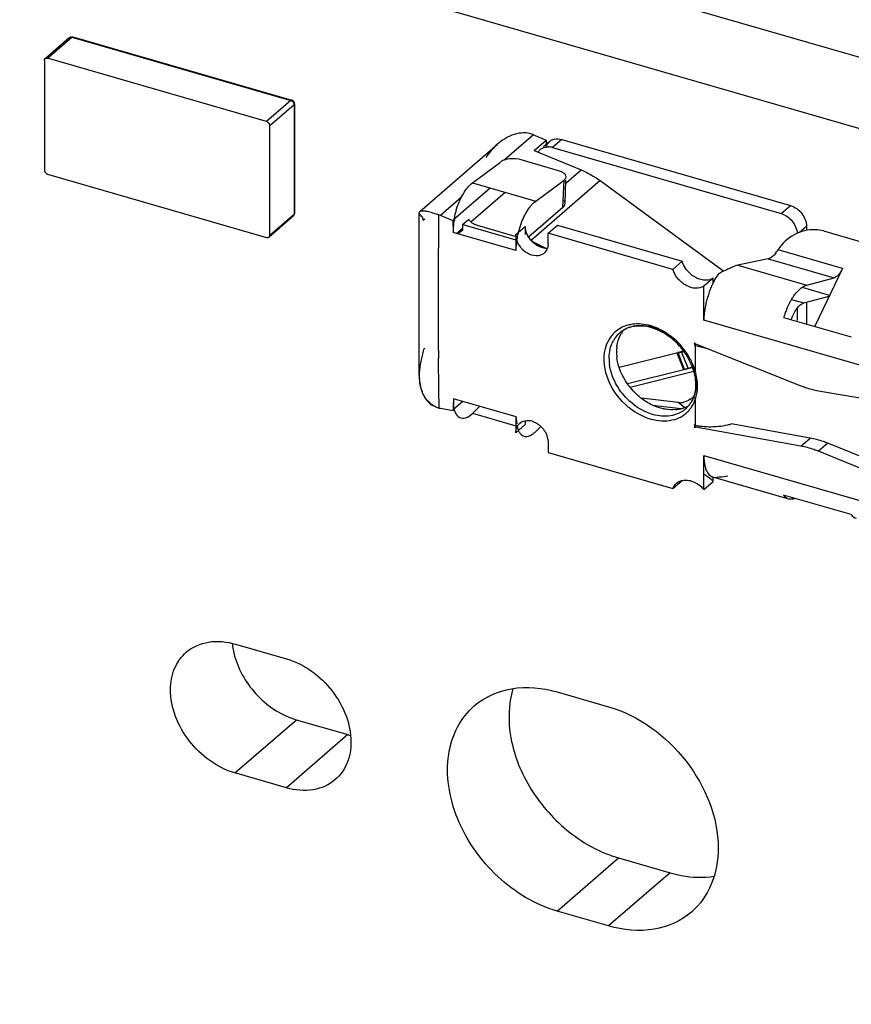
# Model space of a CAD drawing. Header units: millimetres. Extents: x 0 to 210, y 0 to 297.
# Tile 22 of 34: x 65.94 to 69.66, y 241.15 to 245.56. Entities that reach past the tile are written whole.
import ezdxf

# ---------------------------------------------------------------- set-up
doc = ezdxf.new("R2010")
doc.units = ezdxf.units.MM
doc.header["$LTSCALE"] = 19.36
doc.layers.get('0').update_dxf_attribs({"linetype": 'CONTINUOUS'})

msp = doc.modelspace()

# ---------------------------------------------------------------- linework, layer by layer
at = {"color": 7, "linetype": 'Continuous'}
for p, q in [((137.00057, 225.96424), (58.20014, 248.71197)), ((57.92516, 248.47383), (136.7256, 225.72611)), ((66.05177, 245.38685), (66.16009, 245.48066)), ((66.17562, 245.48408), (67.15702, 245.20077)), ((66.04824, 245.37842), (66.04824, 244.88772)), ((67.04407, 245.10538), (66.06268, 245.38869)), ((67.16906, 245.18476), (67.16906, 244.69406)), ((67.05851, 244.59609), (67.05851, 245.08679)), ((66.06268, 244.86913), (67.04407, 244.58582)), ((67.96618, 244.8303), (68.24942, 244.74854)), ((67.16331, 244.68147), (67.05498, 244.58766)), ((67.88573, 244.66618), (67.88286, 244.66736)), ((68.16028, 244.52737), (67.8802, 244.60822)), ((68.16028, 244.59915), (68.20194, 244.63523)), ((68.16028, 244.52737), (68.169, 244.59919)), ((68.16028, 244.59915), (68.16028, 244.52737)), ((68.20194, 244.63523), (68.20194, 244.59919)), ((69.04442, 244.40326), (69.00276, 244.36717)), ((69.04442, 244.38346), (69.04442, 244.40326)), ((69.4636, 244.3727), (69.58658, 244.40535)), ((69.00276, 244.21523), (69.00276, 244.36717)), ((69.44996, 244.2927), (69.56457, 244.32313)), ((68.95946, 244.11227), (68.96162, 244.11414)), ((68.88533, 244.06928), (68.62347, 244.00293)), ((68.88368, 244.06745), (68.91351, 244.07494)), ((68.96121, 244.10584), (68.95882, 244.10374)), ((68.95882, 244.10374), (68.9652, 244.10128)), ((68.96523, 244.10998), (68.95946, 244.11227)), ((68.96523, 243.98258), (68.96523, 244.10998)), ((67.72784, 243.97845), (67.72765, 243.9684)), ((67.8802, 243.8642), (68.16028, 243.78335)), ((68.88769, 243.84626), (68.72114, 243.86658)), ((68.96525, 243.736), (68.96525, 243.86342)), ((67.8829, 243.81701), (67.88569, 243.81646)), ((67.96609, 243.79825), (68.16028, 243.74219)), ((68.16028, 243.78335), (68.16028, 243.71156)), ((68.16028, 243.78335), (68.16513, 243.75176)), ((68.20194, 243.7645), (68.20194, 243.74765)), ((68.20194, 243.74765), (68.16028, 243.71156)), ((68.1666, 243.74221), (68.169, 243.72663)), ((68.96226, 243.73945), (68.95946, 243.73703)), ((68.95946, 243.73703), (68.96525, 243.736)), ((69.47925, 243.68745), (69.12513, 243.7509)), ((69.84914, 243.54582), (69.55769, 243.66447)), ((69.00276, 243.45713), (69.00276, 243.60908)), ((69.04442, 243.49322), (69.04442, 243.51233)), ((69.00276, 243.45713), (69.04442, 243.49322)), ((66.90513, 242.76414), (67.13328, 242.69828)), ((68.34529, 242.55047), (68.57621, 242.48381)), ((67.17692, 242.42593), (67.40785, 242.35927)), ((67.13288, 242.12113), (66.90195, 242.1878)), ((68.62027, 241.80721), (68.85118, 241.74055)), ((68.57621, 241.50242), (68.34529, 241.56908))]:
    msp.add_line(p, q, dxfattribs=at)
at = {"color": 9, "linetype": 'Continuous'}
for p, q in [((66.06268, 245.38869), (66.171, 245.4825)), ((66.171, 245.4825), (67.1524, 245.19919)), ((66.17414, 245.48415), (66.17562, 245.48408)), ((67.1524, 245.19919), (67.04407, 245.10538)), ((67.05851, 245.08679), (67.16683, 245.1806)), ((67.16683, 245.1806), (67.16683, 244.6899)), ((68.23909, 245.04558), (68.10841, 244.9324)), ((68.36583, 245.0245), (68.32416, 244.98842)), ((68.38417, 244.82885), (68.45293, 244.8884)), ((68.5383, 244.84024), (68.23, 244.57324)), ((68.3716, 244.72019), (68.37639, 244.84313)), ((67.91679, 244.76645), (67.82247, 244.68477)), ((67.05851, 244.59609), (67.16683, 244.6899)), ((69.34886, 244.69262), (69.39052, 244.7287)), ((69.46268, 244.6357), (69.4315, 244.6087)), ((68.23853, 244.56702), (68.29487, 244.53836)), ((69.62412, 244.44693), (69.33495, 244.53041)), ((69.29108, 244.49065), (69.58658, 244.40535)), ((69.15413, 244.46204), (69.4636, 244.3727)), ((69.44316, 244.36286), (69.56422, 244.32791)), ((69.39578, 244.30834), (69.44996, 244.2927)), ((69.98416, 243.93193), (69.00276, 244.21523)), ((68.62568, 244.15818), (68.62538, 244.15792)), ((68.90964, 244.08038), (68.90148, 244.07332)), ((68.91225, 243.99288), (68.66068, 243.92967)), ((68.9156, 243.82424), (68.88769, 243.84626)), ((68.92068, 243.81843), (68.92024, 243.81805)), ((69.43759, 243.65137), (69.47925, 243.68745)), ((69.55769, 243.66447), (69.51603, 243.62838)), ((69.00276, 243.60908), (69.98416, 243.32577)), ((66.90206, 242.18775), (67.17704, 242.42589)), ((67.40795, 242.35925), (67.13298, 242.12112)), ((68.34529, 241.56908), (68.62027, 241.80721)), ((68.85118, 241.74055), (68.57621, 241.50242))]:
    msp.add_line(p, q, dxfattribs=at)
at = {"color": 6, "linetype": 'Continuous'}
for p, q in [((68.23594, 245.04688), (68.29669, 245.02188)), ((67.7301, 244.70229), (68.07832, 245.00386)), ((68.24237, 244.97504), (68.29653, 245.02194)), ((68.285, 244.99257), (68.31128, 245.01533)), ((68.29653, 245.02194), (68.29674, 245.00274)), ((68.36583, 245.0245), (69.39052, 244.7287)), ((68.24277, 244.97487), (68.45293, 244.8884)), ((68.32416, 244.98842), (69.34886, 244.69262)), ((67.96618, 244.8303), (68.09164, 244.92375)), ((68.35191, 244.88456), (68.18414, 244.93299)), ((68.24942, 244.74854), (68.37639, 244.84313)), ((68.38066, 244.73898), (68.38471, 244.8428)), ((68.5383, 244.84024), (69.09271, 244.43567)), ((67.88286, 244.66736), (68.0448, 244.8076)), ((67.95939, 244.65624), (68.11182, 244.78826)), ((67.72765, 243.9684), (67.72765, 244.69786)), ((67.81498, 244.6218), (67.81521, 244.68759)), ((67.82247, 244.68477), (67.81521, 244.68759)), ((68.3716, 244.72019), (68.21719, 244.58648)), ((67.75221, 244.66764), (67.74568, 244.66199)), ((67.8802, 244.66102), (67.82247, 244.68477)), ((67.87991, 244.66113), (67.88569, 244.66614)), ((67.88049, 244.60814), (67.87991, 244.66113)), ((67.92215, 244.64422), (67.94853, 244.66706)), ((67.92229, 244.6184), (67.92229, 244.64418)), ((67.92229, 244.64418), (68.16028, 244.57548)), ((67.91994, 244.62455), (67.89587, 244.6037)), ((67.92229, 244.6184), (67.90021, 244.60245)), ((68.15782, 244.59062), (67.98874, 244.63943)), ((68.3046, 244.60439), (68.34626, 244.64048)), ((68.3046, 244.55749), (68.3046, 244.60439)), ((68.86339, 244.44309), (68.3046, 244.60439)), ((68.34626, 244.64048), (68.90506, 244.47917)), ((69.46268, 244.6357), (69.46268, 244.61767)), ((69.53888, 244.61485), (70.13326, 244.44326)), ((68.23853, 244.56702), (68.23279, 244.57121)), ((68.23706, 244.56411), (68.23853, 244.56702)), ((69.33183, 244.52568), (69.335, 244.5304)), ((69.3362, 244.5284), (69.33495, 244.53041)), ((68.90505, 244.47917), (68.86339, 244.44309)), ((69.29108, 244.49065), (69.15413, 244.46204)), ((69.11058, 244.44321), (69.10223, 244.43998)), ((69.11819, 244.4465), (69.11058, 244.44321)), ((69.12225, 244.44876), (69.11819, 244.4465)), ((69.15413, 244.46204), (69.15361, 244.45899)), ((69.62412, 244.44693), (69.49952, 244.1879)), ((69.46268, 244.29608), (69.46268, 244.19853)), ((69.42102, 244.26949), (69.42102, 244.21385)), ((69.36015, 244.22813), (69.66323, 244.14064)), ((68.90265, 244.07433), (68.88581, 244.0701)), ((68.88581, 244.0701), (68.91493, 243.99566)), ((68.93177, 243.9999), (68.90265, 244.07433)), ((68.96523, 244.10998), (69.43759, 243.92189)), ((69.02517, 244.08585), (68.96524, 244.10126)), ((68.9129, 243.99304), (68.88368, 244.06745)), ((68.67212, 243.91489), (68.95721, 243.98652)), ((68.95304, 244.00313), (68.9129, 243.99304)), ((68.91445, 243.99502), (68.91348, 243.99372)), ((68.91493, 243.99566), (68.93177, 243.9999)), ((68.96357, 243.9566), (68.96568, 243.93143)), ((68.96452, 243.90711), (68.96014, 243.884)), ((68.96568, 243.93143), (68.96452, 243.90711)), ((69.51603, 243.89959), (69.95529, 243.8248)), ((67.88049, 243.86412), (67.87991, 243.81145)), ((67.9231, 243.85181), (67.8829, 243.81701)), ((68.96014, 243.884), (68.95773, 243.87581)), ((67.81672, 243.82205), (67.82246, 243.82104)), ((67.82247, 243.82098), (67.8802, 243.81141)), ((67.87991, 243.81145), (67.88569, 243.81646)), ((67.966, 243.79816), (67.99835, 243.83009)), ((68.77243, 243.83524), (68.90078, 243.81958)), ((68.92241, 243.81992), (68.92024, 243.81805)), ((68.18249, 243.7577), (68.17789, 243.75372)), ((68.24942, 243.71657), (68.2709, 243.73778)), ((69.43759, 243.65137), (68.96525, 243.736)), ((68.3046, 243.6699), (68.3046, 243.623)), ((69.95529, 243.44956), (69.51603, 243.62838)), ((68.3046, 243.623), (68.86339, 243.46169)), ((68.86339, 243.46169), (68.90505, 243.49777)), ((69.38274, 243.41442), (69.04358, 243.51233)), ((69.66323, 243.34445), (69.36015, 243.43194))]:
    msp.add_line(p, q, dxfattribs=at)
msp.add_lwpolyline([(68.95749, 243.98538), (68.95833, 243.98224), (68.96357, 243.9566)], dxfattribs=at)
at = {"color": 7, "linetype": 'Continuous'}
for centre, radius, start, end in [((67.15239, 245.18478), 0.01665, 63.37948, 73.85151), ((68.27418, 244.59148), 0.39857, 165.96799, 169.01984), ((68.26212, 244.59459), 0.38611, 162.87225, 165.98277), ((68.24558, 244.60129), 0.36569, 169.78527, 170.72095), ((68.54677, 244.51132), 0.38784, 158.3039, 161.21664), ((68.52374, 244.51705), 0.36413, 165.39185, 166.96309), ((68.53893, 244.51311), 0.37983, 164.00509, 165.39443), ((68.55271, 244.50913), 0.39417, 161.19409, 164.00114), ((69.75736, 244.10342), 0.41633, 159.65639, 162.57024), ((69.73953, 244.11014), 0.39727, 156.66519, 159.67019), ((67.98187, 243.96822), 0.25422, 179.95976, 183.17918), ((67.89833, 243.95403), 0.16832, 197.59488, 202.14348), ((68.10823, 243.8615), 0.22776, 179.34272, 183.70466), ((68.88563, 243.94249), 0.099, 304.67721, 316.41124), ((67.83929, 243.91326), 0.09396, 246.60193, 256.10175), ((67.99864, 243.85081), 0.12057, 196.28227, 197.471), ((68.89546, 243.91922), 0.07345, 272.39644, 281.11763), ((68.24475, 243.75581), 0.08119, 201.07089, 205.34432), ((68.23566, 243.75151), 0.07112, 205.34956, 209.59451), ((67.78934, 245.10351), 1.7917, 310.74712, 311.01922), ((69.01724, 243.99666), 0.25726, 256.87496, 258.34233), ((67.49673, 242.66593), 0.31929, 253.83706, 256.13763)]:
    msp.add_arc(centre, radius, start, end, dxfattribs=at)
at = {"color": 6, "linetype": 'Continuous'}
for centre, radius, start, end in [((68.34858, 244.97571), 0.05474, 152.35052, 161.43316), ((68.34205, 244.97981), 0.04699, 123.71338, 130.90527), ((68.34276, 244.97866), 0.04834, 114.20574, 123.65846), ((68.30039, 244.94366), 0.04705, 123.66739, 130.85136), ((68.30392, 244.92206), 0.06931, 80.93238, 88.39117), ((68.3027, 244.91431), 0.07715, 73.84722, 80.947), ((67.99213, 244.69243), 0.05024, 227.59756, 232.60324), ((68.30708, 244.64592), 0.10785, 219.65771, 226.08975), ((68.31198, 244.65106), 0.11495, 226.10779, 232.41877), ((69.70872, 246.98739), 2.8319, 238.72454, 239.48259), ((68.26499, 244.60799), 0.10646, 211.12187, 216.7863), ((68.26975, 244.61153), 0.1124, 216.7799, 224.50204), ((69.65287, 246.89291), 2.72215, 239.4854, 239.83908), ((68.25743, 244.55048), 0.04579, 310.06247, 316.44412), ((68.29576, 244.58784), 0.04954, 269.33829, 277.02648), ((69.21709, 244.59872), 0.13602, 322.82784, 327.52242), ((69.17142, 244.39134), 0.07286, 112.52923, 114.38178), ((69.37639, 244.22109), 0.36969, 153.92064, 156.39514), ((69.44486, 244.193), 0.44373, 159.60753, 162.67482), ((69.41547, 244.20407), 0.41232, 156.40196, 159.62504), ((69.4512, 244.19092), 0.45039, 162.66218, 165.69977), ((68.71001, 244.06104), 0.12864, 131.13717, 144.27409), ((68.70433, 244.0674), 0.12011, 120.62159, 131.09096), ((68.74571, 244.08812), 0.1316, 141.16374, 148.07971), ((68.72303, 244.04383), 0.1683, 145.19335, 152.3601), ((68.67546, 243.90587), 0.292, 49.37443, 54.63477), ((68.66904, 243.89844), 0.30182, 43.58395, 49.36901), ((67.81627, 244.01621), 0.09798, 130.82903, 135.74582), ((79.317, 244.11886), 11.50325, 180.198164, 180.369934), ((68.79624, 244.07339), 0.18479, 172.77909, 180.05228), ((68.81686, 244.07347), 0.20541, 180.07031, 186.86967), ((68.66734, 243.89664), 0.30429, 32.74769, 43.60894), ((68.84509, 244.29226), 0.2254, 284.79625, 287.27689), ((68.67777, 243.90341), 0.29186, 27.15246, 32.73586), ((68.69057, 243.91), 0.27746, 21.38507, 27.14914), ((68.86635, 244.27426), 0.28206, 283.41579, 286.69737), ((68.86729, 244.27115), 0.2788, 286.69682, 287.4552), ((68.70948, 243.9173), 0.25719, 15.35087, 21.4075), ((68.83613, 243.91294), 0.12696, 324.29247, 330.46424), ((68.83032, 243.91621), 0.13362, 330.47337, 336.41015), ((68.82454, 243.91878), 0.13995, 336.3918, 339.25969), ((68.82015, 243.92044), 0.14464, 339.25954, 342.04677), ((68.86817, 244.07106), 0.31856, 227.24554, 232.16459), ((68.86166, 243.96797), 0.15372, 275.19308, 283.25427), ((68.86332, 243.96027), 0.14585, 283.31512, 284.93132), ((68.8337, 243.90068), 0.13586, 298.7015, 315.9097), ((68.86491, 243.9546), 0.13996, 284.89821, 291.81102), ((68.86767, 243.9476), 0.13244, 291.82759, 300.4827), ((68.83691, 243.91421), 0.12724, 310.90822, 320.45757), ((68.83279, 243.90157), 0.13713, 315.90386, 317.12407), ((68.83148, 243.90274), 0.13889, 317.14022, 324.40193), ((68.83523, 243.9157), 0.12949, 320.45829, 324.26886), ((68.2126, 243.6935), 0.07217, 73.46189, 82.60951), ((68.20745, 243.71858), 0.04579, 130.06247, 136.44412), ((68.31101, 243.74773), 0.10907, 177.62311, 180.04441), ((69.0227, 244.02443), 0.28556, 258.39558, 262.28273), ((69.03109, 244.11026), 0.37188, 269.09579, 275.6615), ((69.03396, 244.08415), 0.34561, 275.61546, 282.66642), ((69.03854, 244.06251), 0.32349, 282.71518, 285.53534), ((68.9429, 243.40738), 0.13294, 40.21284, 46.33888), ((69.0735, 243.65554), 0.14221, 267.64518, 271.42303), ((68.902, 243.37204), 0.13188, 40.18174, 52.3527)]:
    msp.add_arc(centre, radius, start, end, dxfattribs=at)
at = {"color": 9, "linetype": 'Continuous'}
for centre, radius, start, end in [((68.70848, 244.06262), 0.12645, 122.63425, 130.90769), ((68.70976, 244.06072), 0.12873, 120.85533, 122.6361), ((68.71105, 244.05849), 0.13131, 114.47874, 120.8368), ((68.70016, 244.05695), 0.14205, 140.03787, 144.27233), ((68.69818, 244.0586), 0.13948, 135.64837, 140.03632), ((68.7143, 244.05802), 0.13388, 144.29771, 150.88531), ((68.66341, 243.892), 0.31601, 36.10861, 41.12807), ((68.66847, 243.8958), 0.30968, 34.88454, 36.09281), ((68.66945, 243.89646), 0.3085, 31.02732, 34.88739), ((68.78385, 244.04462), 0.20573, 180.07405, 187.06336), ((68.67565, 243.90012), 0.3013, 25.91291, 31.03877), ((68.68445, 243.90444), 0.2915, 20.71091, 25.90559), ((68.71451, 243.92236), 0.25431, 15.34861, 21.00126), ((68.69641, 243.90889), 0.27874, 15.32737, 20.72411), ((68.7573, 243.93056), 0.21069, 5.54816, 8.17943), ((68.76732, 243.93158), 0.20062, 2.80908, 5.53662), ((68.77272, 243.93184), 0.19521, 0.04403, 2.81026), ((68.79863, 243.92029), 0.17598, 0.10373, 5.67421), ((68.81249, 243.92029), 0.16211, 354.2078, 0.11115), ((68.87052, 244.07244), 0.29768, 222.83876, 228.13576), ((68.81403, 243.91236), 0.15893, 336.38574, 342.08667), ((68.83614, 243.91551), 0.12875, 298.53759, 305.41255), ((68.83742, 243.91363), 0.12648, 305.43156, 310.90822), ((68.83295, 243.91733), 0.13229, 324.27187, 327.34471), ((68.82807, 243.90559), 0.14332, 324.26927, 327.33314), ((68.82424, 243.90789), 0.14779, 327.38424, 336.38666)]:
    msp.add_arc(centre, radius, start, end, dxfattribs=at)
at = {"color": 7, "linetype": 'Continuous'}
for points in [[(66.16009, 245.48066), (66.1641, 245.48413), (66.17053, 245.48555), (66.17562, 245.48408)], [(66.04824, 245.37842), (66.04824, 245.38147), (66.04946, 245.38486), (66.05177, 245.38686)], [(66.05177, 245.38686), (66.05455, 245.38927), (66.05913, 245.38971), (66.06268, 245.38869)], [(67.16906, 245.18476), (67.16906, 245.1906), (67.16507, 245.19705), (67.15985, 245.19967)], [(67.04407, 245.10538), (67.05161, 245.10321), (67.05851, 245.09463), (67.05851, 245.08679)], [(66.04824, 244.88772), (66.04824, 244.87988), (66.05514, 244.8713), (66.06268, 244.86913)], [(67.16331, 244.68147), (67.1668, 244.68449), (67.16906, 244.68945), (67.16906, 244.69406)], [(67.04407, 244.58582), (67.04762, 244.5848), (67.0522, 244.58524), (67.05499, 244.58765)], [(67.05499, 244.58765), (67.05729, 244.58965), (67.05851, 244.59304), (67.05851, 244.59609)], [(69.59292, 244.40798), (69.59092, 244.40687), (69.58879, 244.40594), (69.58658, 244.40535)], [(69.37475, 244.2675), (69.38, 244.27967), (69.38589, 244.29159), (69.39251, 244.30307)], [(67.72804, 243.95412), (67.72875, 243.94141), (67.73046, 243.92869), (67.73339, 243.91629)], [(67.73788, 243.90315), (67.73122, 243.9241), (67.72848, 243.94641), (67.72832, 243.96838)], [(68.94196, 243.86107), (68.9323, 243.85441), (68.92114, 243.8494), (68.90962, 243.84715)], [(67.80201, 243.82672), (67.80679, 243.82483), (67.81173, 243.82329), (67.81673, 243.82206)], [(68.89853, 243.84583), (68.89492, 243.84569), (68.89128, 243.84582), (68.88769, 243.84626)], [(68.24003, 243.70824), (68.24332, 243.71082), (68.24645, 243.71362), (68.24942, 243.71657)], [(68.18641, 243.70128), (68.19099, 243.69771), (68.19667, 243.69517), (68.20243, 243.69443)], [(68.20243, 243.69443), (68.20859, 243.69363), (68.21507, 243.69481), (68.22087, 243.69702)], [(68.22087, 243.69702), (68.22489, 243.69856), (68.22874, 243.70058), (68.2324, 243.70287)], [(68.2324, 243.70287), (68.23503, 243.70452), (68.23758, 243.70632), (68.24003, 243.70824)], [(66.8899, 242.76792), (66.89181, 242.74884), (66.89546, 242.72988), (66.90056, 242.7114)]]:
    msp.add_open_spline(points, degree=3, dxfattribs=at)
at = {"color": 9, "linetype": 'Continuous'}
for points in [[(66.16009, 245.48066), (66.16288, 245.48308), (66.16746, 245.48352), (66.171, 245.4825)], [(66.171, 245.4825), (66.17189, 245.48327), (66.17297, 245.48397), (66.17414, 245.48415)], [(67.15702, 245.20077), (67.15545, 245.20122), (67.15363, 245.20026), (67.1524, 245.19919)], [(67.1524, 245.19919), (67.15994, 245.19702), (67.16683, 245.18844), (67.16683, 245.1806)], [(67.16906, 245.18476), (67.16906, 245.18319), (67.16802, 245.18163), (67.16683, 245.1806)], [(67.16331, 244.68147), (67.16561, 244.68346), (67.16683, 244.68685), (67.16683, 244.6899)], [(67.16906, 244.69406), (67.16906, 244.69249), (67.16802, 244.69093), (67.16683, 244.6899)], [(68.58511, 244.09405), (68.58813, 244.10414), (68.59221, 244.11397), (68.59733, 244.12316)], [(68.90144, 244.09986), (68.88318, 244.12078), (68.86203, 244.13952), (68.83895, 244.15498)], [(68.95973, 243.98966), (68.95852, 243.98861), (68.95713, 243.98695), (68.95751, 243.98539)], [(68.97374, 243.93769), (68.97225, 243.95285), (68.9689, 243.9678), (68.96523, 243.98258)], [(68.96525, 243.86342), (68.96908, 243.87668), (68.97238, 243.8902), (68.97378, 243.90393)], [(68.95973, 243.87873), (68.956, 243.86725), (68.95085, 243.85611), (68.94433, 243.84595)], [(68.95773, 243.87581), (68.9581, 243.87693), (68.95879, 243.87802), (68.95973, 243.87873)], [(68.86253, 243.78923), (68.84959, 243.78627), (68.83617, 243.78506), (68.8229, 243.78537)], [(68.89765, 243.80241), (68.88666, 243.79643), (68.87471, 243.79202), (68.86253, 243.78923)]]:
    msp.add_open_spline(points, degree=3, dxfattribs=at)
at = {"color": 6, "linetype": 'Continuous'}
for points, knots in [([(68.23594, 245.04684), (68.21055, 245.05729), (68.14875, 245.05395), (68.10021, 245.02288), (68.07829, 245.0039)], [0, 0, 0, 0, 0.4863576, 1, 1, 1, 1]), ([(68.32294, 245.02275), (68.32606, 245.02416), (68.33989, 245.02875), (68.3552, 245.02757), (68.36583, 245.0245)], [0, 0, 0, 0, 0.2362271, 1, 1, 1, 1]), ([(68.27431, 244.98282), (68.28105, 244.98731), (68.29199, 244.99101), (68.30297, 244.99142), (68.30586, 244.99134)], [0, 0, 0, 0, 0.7368911, 1, 1, 1, 1]), ([(68.18414, 244.93299), (68.16788, 244.93768), (68.13671, 244.93997), (68.10448, 244.93332), (68.09316, 244.92489)], [0, 0, 0, 0, 0.5451779, 1, 1, 1, 1]), ([(68.37461, 244.87421), (68.37311, 244.8753), (68.36605, 244.87976), (68.35815, 244.88276), (68.35191, 244.88456)], [0, 0, 0, 0, 0.2217499, 1, 1, 1, 1]), ([(68.38527, 244.85719), (68.38533, 244.85867), (68.38439, 244.86563), (68.37897, 244.87106), (68.37461, 244.87421)], [0, 0, 0, 0, 0.2156193, 1, 1, 1, 1]), ([(68.45293, 244.8884), (68.46034, 244.88535), (68.4902, 244.87193), (68.51835, 244.8548), (68.5383, 244.84024)], [0, 0, 0, 0, 0.2449229, 1, 1, 1, 1]), ([(68.37639, 244.84313), (68.37771, 244.84411), (68.382, 244.84771), (68.38512, 244.8532), (68.38527, 244.85719)], [0, 0, 0, 0, 0.2916874, 1, 1, 1, 1]), ([(67.74609, 244.66187), (67.74602, 244.66764), (67.74272, 244.67723), (67.73221, 244.68575), (67.72765, 244.69331), (67.72765, 244.69786)], [0, 0, 0, 0, 0.4220801, 0.6671031, 1, 1, 1, 1]), ([(67.72979, 244.70248), (67.7323, 244.7046), (67.74224, 244.70622), (67.7513, 244.70522), (67.75725, 244.70428)], [0, 0, 0, 0, 0.3532431, 1, 1, 1, 1]), ([(67.75725, 244.70428), (67.76115, 244.70366), (67.78094, 244.69974), (67.79995, 244.69279), (67.81524, 244.68745)], [0, 0, 0, 0, 0.1960789, 1, 1, 1, 1]), ([(69.34886, 244.69262), (69.36802, 244.68708), (69.40233, 244.66254), (69.41964, 244.62388), (69.42087, 244.60421)], [0, 0, 0, 0, 0.5031351, 1, 1, 1, 1]), ([(69.39052, 244.7287), (69.41049, 244.72293), (69.44588, 244.69698), (69.46268, 244.65601), (69.46268, 244.6357)], [0, 0, 0, 0, 0.5059122, 1, 1, 1, 1]), ([(67.98008, 244.64244), (67.97832, 244.64313), (67.97186, 244.64588), (67.96569, 244.6494), (67.96162, 244.65252)], [0, 0, 0, 0, 0.2694801, 1, 1, 1, 1]), ([(68.20292, 244.62344), (68.20357, 244.61937), (68.20747, 244.60271), (68.21578, 244.58708), (68.22405, 244.57709)], [0, 0, 0, 0, 0.2411521, 1, 1, 1, 1]), ([(69.50203, 244.62071), (69.46952, 244.62199), (69.4027, 244.6051), (69.35226, 244.55843), (69.33495, 244.53041)], [0, 0, 0, 0, 0.496877, 1, 1, 1, 1]), ([(68.3046, 244.55749), (68.3046, 244.55469), (68.30401, 244.54409), (68.30073, 244.53352), (68.29666, 244.52684)], [0, 0, 0, 0, 0.263136, 1, 1, 1, 1]), ([(68.27431, 244.50779), (68.27039, 244.50614), (68.25267, 244.50111), (68.2332, 244.50475), (68.22049, 244.51065)], [0, 0, 0, 0, 0.2330303, 1, 1, 1, 1]), ([(69.00276, 244.36717), (68.99186, 244.36057), (68.96321, 244.35473), (68.9208, 244.36885), (68.88447, 244.39938), (68.86825, 244.42793), (68.86339, 244.44309)], [0, 0, 0, 0, 0.2149807, 0.4613307, 0.7314177, 1, 1, 1, 1]), ([(68.98915, 244.3972), (68.98505, 244.39827), (68.96829, 244.40383), (68.95302, 244.41355), (68.94294, 244.42237)], [0, 0, 0, 0, 0.2401416, 1, 1, 1, 1]), ([(69.06766, 244.42328), (69.06555, 244.42033), (69.05693, 244.40762), (69.04949, 244.39414), (69.04433, 244.38361)], [0, 0, 0, 0, 0.2364113, 1, 1, 1, 1]), ([(69.10223, 244.43998), (69.09639, 244.43765), (69.08475, 244.4323), (69.07375, 244.42559), (69.06766, 244.42328)], [0, 0, 0, 0, 0.4909828, 1, 1, 1, 1]), ([(69.03468, 244.39853), (69.02688, 244.39559), (69.01538, 244.3938), (69.00411, 244.39456), (69.00118, 244.39491)], [0, 0, 0, 0, 0.7382536, 1, 1, 1, 1]), ([(69.01476, 244.30217), (69.01287, 244.29475), (69.00638, 244.2662), (69.00276, 244.23687), (69.00276, 244.21523)], [0, 0, 0, 0, 0.2613276, 1, 1, 1, 1]), ([(68.61292, 244.09662), (68.61363, 244.10219), (68.61738, 244.1235), (68.62554, 244.14411), (68.63401, 244.1577)], [0, 0, 0, 0, 0.2597968, 1, 1, 1, 1]), ([(68.72292, 244.18908), (68.71561, 244.18941), (68.68814, 244.18902), (68.66053, 244.18105), (68.64317, 244.17077)], [0, 0, 0, 0, 0.2660895, 1, 1, 1, 1]), ([(68.84446, 244.14399), (68.83498, 244.15072), (68.79807, 244.17371), (68.75478, 244.1876), (68.72292, 244.18908)], [0, 0, 0, 0, 0.2671451, 1, 1, 1, 1]), ([(68.65191, 243.83715), (68.61104, 243.87492), (68.55102, 243.96516), (68.55184, 244.07962), (68.57394, 244.12191)], [0, 0, 0, 0, 0.5383644, 1, 1, 1, 1]), ([(67.74609, 244.08458), (67.74547, 244.07522), (67.74054, 244.05705), (67.73599, 244.03901), (67.73416, 244.02992)], [0, 0, 0, 0, 0.5029318, 1, 1, 1, 1]), ([(68.72104, 243.8664), (68.70999, 243.87496), (68.66882, 243.91193), (68.63789, 243.96061), (68.6244, 243.99965)], [0, 0, 0, 0, 0.2528566, 1, 1, 1, 1]), ([(69.43759, 243.92189), (69.44405, 243.91931), (69.46957, 243.90986), (69.49607, 243.90299), (69.51603, 243.89959)], [0, 0, 0, 0, 0.2557984, 1, 1, 1, 1]), ([(68.85925, 243.76693), (68.82886, 243.76044), (68.75993, 243.76554), (68.70043, 243.79799), (68.67276, 243.81947)], [0, 0, 0, 0, 0.4700906, 1, 1, 1, 1]), ([(68.83024, 243.81671), (68.82538, 243.81751), (68.80552, 243.82155), (68.78627, 243.82844), (68.77237, 243.83491)], [0, 0, 0, 0, 0.242924, 1, 1, 1, 1]), ([(68.28378, 243.72661), (68.28708, 243.72237), (68.29841, 243.70549), (68.3046, 243.68487), (68.3046, 243.6699)], [0, 0, 0, 0, 0.2640808, 1, 1, 1, 1]), ([(69.51603, 243.62838), (69.50957, 243.63101), (69.48406, 243.64069), (69.45757, 243.64779), (69.43759, 243.65137)], [0, 0, 0, 0, 0.2557528, 1, 1, 1, 1]), ([(69.00276, 243.60908), (69.00276, 243.60413), (69.00326, 243.58608), (69.00575, 243.56798), (69.00944, 243.55538)], [0, 0, 0, 0, 0.2737471, 1, 1, 1, 1]), ([(69.00944, 243.55538), (69.01104, 243.5499), (69.01716, 243.53252), (69.0311, 243.51593), (69.04358, 243.51233)], [0, 0, 0, 0, 0.3054752, 1, 1, 1, 1]), ([(68.87957, 243.48484), (68.88826, 243.49236), (68.90378, 243.49883), (68.91941, 243.49948), (68.92355, 243.49934)], [0, 0, 0, 0, 0.7348599, 1, 1, 1, 1]), ([(69.38274, 243.41442), (69.38056, 243.41505), (69.37154, 243.41864), (69.36433, 243.42586), (69.36015, 243.43194)], [0, 0, 0, 0, 0.2349328, 1, 1, 1, 1]), ([(69.41071, 243.41701), (69.40832, 243.41601), (69.39941, 243.41287), (69.38934, 243.41252), (69.38274, 243.41442)], [0, 0, 0, 0, 0.2740535, 1, 1, 1, 1]), ([(69.68581, 243.32693), (69.68364, 243.32756), (69.67462, 243.33115), (69.66741, 243.33837), (69.66323, 243.34445)], [0, 0, 0, 0, 0.2349328, 1, 1, 1, 1])]:
    msp.add_open_spline(points, degree=3, knots=knots, dxfattribs=at)
for points in [[(68.07829, 245.0039), (68.05821, 244.98651), (68.04051, 244.96614), (68.02542, 244.94428)], [(68.30009, 245.00111), (68.3029, 245.00645), (68.30672, 245.01138), (68.31128, 245.01532)], [(68.26003, 244.96782), (68.26259, 244.97208), (68.26585, 244.97599), (68.26961, 244.97925)], [(68.3716, 244.72019), (68.37686, 244.72475), (68.38039, 244.73205), (68.38067, 244.73901)], [(68.38067, 244.73901), (68.38083, 244.7432), (68.38003, 244.74749), (68.37858, 244.75143)], [(67.72765, 244.69786), (67.72765, 244.69956), (67.7285, 244.70138), (67.72979, 244.70248)], [(67.9525, 244.66186), (67.95124, 244.6637), (67.95016, 244.6657), (67.94938, 244.6678)], [(67.95825, 244.65533), (67.95611, 244.65729), (67.95414, 244.65947), (67.9525, 244.66186)], [(67.99037, 244.63897), (67.98689, 244.63997), (67.98345, 244.64112), (67.98008, 244.64244)], [(67.81383, 244.07907), (67.81321, 244.25998), (67.81429, 244.44089), (67.81496, 244.6218)], [(68.16119, 244.58725), (68.1606, 244.59119), (68.16028, 244.59517), (68.16028, 244.59915)], [(68.20194, 244.63523), (68.20194, 244.63129), (68.20229, 244.62734), (68.20292, 244.62344)], [(69.53888, 244.61485), (69.52693, 244.6183), (69.51445, 244.62021), (69.50203, 244.62071)], [(68.16536, 244.57082), (68.16346, 244.57615), (68.16204, 244.58167), (68.16119, 244.58725)], [(68.17385, 244.55296), (68.17045, 244.55861), (68.16757, 244.56461), (68.16536, 244.57082)], [(68.24187, 244.55996), (68.24857, 244.5548), (68.25582, 244.55029), (68.26344, 244.54664)], [(68.22049, 244.51065), (68.209, 244.51598), (68.19846, 244.52371), (68.18959, 244.53275)], [(68.26344, 244.54664), (68.26708, 244.5449), (68.27081, 244.54336), (68.27463, 244.54208)], [(68.28691, 244.51543), (68.28315, 244.51227), (68.27884, 244.50969), (68.27431, 244.50779)], [(68.27463, 244.54208), (68.27809, 244.54092), (68.28163, 244.53997), (68.28522, 244.53931)], [(68.28522, 244.53931), (68.2885, 244.53871), (68.29185, 244.53834), (68.29519, 244.5383)], [(68.29666, 244.52684), (68.29494, 244.524), (68.29291, 244.52133), (68.29062, 244.51892)], [(69.32547, 244.51654), (69.32142, 244.51121), (69.31692, 244.50615), (69.31186, 244.50177)], [(68.94294, 244.42237), (68.92581, 244.43735), (68.91201, 244.4575), (68.90506, 244.47917)], [(69.29788, 244.49275), (69.2957, 244.49182), (69.29341, 244.49109), (69.29108, 244.49065)], [(69.30485, 244.49648), (69.30264, 244.49505), (69.30031, 244.49377), (69.29788, 244.49275)], [(69.31186, 244.50177), (69.30964, 244.49986), (69.30731, 244.49807), (69.30485, 244.49648)], [(69.14135, 244.4577), (69.13495, 244.4548), (69.12828, 244.45237), (69.12225, 244.44876)], [(69.15413, 244.46204), (69.15053, 244.4611), (69.14694, 244.46006), (69.14351, 244.45864)], [(69.00118, 244.39491), (68.99713, 244.39539), (68.9931, 244.39617), (68.98915, 244.3972)], [(69.04442, 244.40326), (69.04134, 244.40139), (69.03806, 244.39981), (69.03468, 244.39853)], [(67.73416, 244.02992), (67.73075, 244.01297), (67.72848, 243.99572), (67.72784, 243.97845)], [(67.81672, 243.82205), (67.81561, 243.89623), (67.81447, 243.9704), (67.814, 244.04459)], [(68.6244, 243.99965), (68.61889, 244.01558), (68.61493, 244.03217), (68.61293, 244.04891)], [(68.77237, 243.83491), (68.75417, 243.84338), (68.7369, 243.8541), (68.72104, 243.8664)], [(68.87558, 243.81488), (68.86051, 243.81349), (68.84516, 243.81425), (68.83024, 243.81671)], [(68.17797, 243.75363), (68.18173, 243.75679), (68.18604, 243.75937), (68.19057, 243.76127)], [(68.19057, 243.76127), (68.19371, 243.76259), (68.197, 243.7636), (68.20034, 243.76431)], [(68.20034, 243.76431), (68.20737, 243.76581), (68.21476, 243.76599), (68.22188, 243.76507)], [(68.20284, 243.76086), (68.2024, 243.75801), (68.20216, 243.75513), (68.20203, 243.75225)], [(68.23314, 243.76269), (68.23699, 243.76155), (68.24075, 243.76009), (68.24439, 243.75841)], [(68.89896, 243.78153), (68.88659, 243.77476), (68.87304, 243.76988), (68.85925, 243.76693)], [(68.16028, 243.71156), (68.16028, 243.71532), (68.16057, 243.7191), (68.16119, 243.7228)], [(68.16119, 243.7228), (68.16217, 243.72868), (68.16402, 243.7345), (68.16681, 243.73976)], [(68.16681, 243.73976), (68.16881, 243.74351), (68.17133, 243.74705), (68.17426, 243.75013)], [(68.24439, 243.75841), (68.25969, 243.7513), (68.27341, 243.73992), (68.28378, 243.72661)], [(68.98435, 243.74146), (68.99788, 243.73961), (69.01156, 243.73864), (69.02522, 243.73843)], [(68.92355, 243.49934), (68.92753, 243.49921), (68.93151, 243.49878), (68.93542, 243.49809)], [(68.93542, 243.49809), (68.9395, 243.49737), (68.94354, 243.49636), (68.94749, 243.4951)], [(69.00278, 243.52578), (69.01447, 243.52019), (69.02531, 243.51251), (69.03468, 243.50356)], [(69.04358, 243.51233), (69.04775, 243.51113), (69.05222, 243.51074), (69.05654, 243.51109)], [(69.05654, 243.51109), (69.06032, 243.51139), (69.06407, 243.51223), (69.06766, 243.51344)], [(69.07704, 243.51336), (69.08799, 243.51365), (69.0991, 243.51535), (69.1094, 243.51907)], [(68.86339, 243.46169), (68.86684, 243.47045), (68.87245, 243.47868), (68.87957, 243.48484)], [(68.94749, 243.4951), (68.96011, 243.4911), (68.97207, 243.48454), (68.98256, 243.47646)]]:
    msp.add_open_spline(points, degree=3, dxfattribs=at)
at = {"color": 7, "linetype": 'Continuous'}
for points, knots in [([(67.89313, 244.70831), (67.90101, 244.73386), (67.91967, 244.77817), (67.94931, 244.81755), (67.96618, 244.8303)], [0, 0, 0, 0, 0.5585186, 1, 1, 1, 1]), ([(68.18641, 244.65469), (68.19423, 244.67434), (68.21122, 244.70844), (68.23585, 244.73855), (68.24942, 244.74854)], [0, 0, 0, 0, 0.5565428, 1, 1, 1, 1]), ([(67.88049, 244.60814), (67.88044, 244.6123), (67.88067, 244.62974), (67.88254, 244.64715), (67.88468, 244.66026)], [0, 0, 0, 0, 0.2384896, 1, 1, 1, 1]), ([(69.62412, 244.44693), (69.62197, 244.44245), (69.61403, 244.42786), (69.6032, 244.41372), (69.59292, 244.40798)], [0, 0, 0, 0, 0.2970987, 1, 1, 1, 1]), ([(69.39251, 244.30307), (69.3956, 244.30842), (69.40729, 244.32731), (69.42143, 244.34494), (69.43358, 244.35546)], [0, 0, 0, 0, 0.2777371, 1, 1, 1, 1]), ([(69.43358, 244.35546), (69.43603, 244.35759), (69.44507, 244.36481), (69.45554, 244.37056), (69.4636, 244.3727)], [0, 0, 0, 0, 0.2804228, 1, 1, 1, 1]), ([(69.39491, 244.21811), (69.40086, 244.23584), (69.41389, 244.26413), (69.4375, 244.2894), (69.44996, 244.2927)], [0, 0, 0, 0, 0.5919613, 1, 1, 1, 1]), ([(67.73339, 243.91629), (67.73793, 243.8971), (67.75244, 243.85995), (67.7843, 243.8337), (67.80201, 243.82672)], [0, 0, 0, 0, 0.5089369, 1, 1, 1, 1]), ([(67.80198, 243.82703), (67.7886, 243.83281), (67.76393, 243.85096), (67.74835, 243.87681), (67.74242, 243.89059)], [0, 0, 0, 0, 0.4928104, 1, 1, 1, 1]), ([(67.88569, 243.81646), (67.88507, 243.81876), (67.88272, 243.82873), (67.88147, 243.83894), (67.88095, 243.84679)], [0, 0, 0, 0, 0.2326492, 1, 1, 1, 1]), ([(67.88363, 243.81461), (67.88488, 243.81063), (67.88974, 243.79744), (67.89871, 243.78482), (67.90745, 243.77996)], [0, 0, 0, 0, 0.294499, 1, 1, 1, 1]), ([(67.90745, 243.77996), (67.91548, 243.7755), (67.9398, 243.775), (67.95712, 243.78953), (67.966, 243.79816)], [0, 0, 0, 0, 0.4259352, 1, 1, 1, 1]), ([(68.17381, 243.71639), (68.17469, 243.71484), (68.17817, 243.70926), (68.18262, 243.70423), (68.18641, 243.70128)], [0, 0, 0, 0, 0.2697873, 1, 1, 1, 1]), ([(69.55769, 243.66447), (69.55123, 243.6671), (69.52572, 243.67676), (69.49923, 243.68387), (69.47925, 243.68745)], [0, 0, 0, 0, 0.2557382, 1, 1, 1, 1]), ([(66.68387, 242.72835), (66.71146, 242.75225), (66.78654, 242.7849), (66.86617, 242.7758), (66.90513, 242.76414)], [0, 0, 0, 0, 0.4730615, 1, 1, 1, 1]), ([(66.61342, 242.56126), (66.61359, 242.59341), (66.62433, 242.65619), (66.66141, 242.7089), (66.68387, 242.72835)], [0, 0, 0, 0, 0.5197757, 1, 1, 1, 1]), ([(66.90056, 242.7114), (66.91891, 242.64496), (66.99196, 242.52269), (67.11201, 242.44467), (67.17692, 242.42593)], [0, 0, 0, 0, 0.5050284, 1, 1, 1, 1]), ([(67.13328, 242.69828), (67.21319, 242.67521), (67.35478, 242.57141), (67.42192, 242.40748), (67.42192, 242.32626)], [0, 0, 0, 0, 0.5059194, 1, 1, 1, 1]), ([(67.97436, 242.48809), (68.02069, 242.52822), (68.14622, 242.58341), (68.27983, 242.56937), (68.34529, 242.55047)], [0, 0, 0, 0, 0.4735339, 1, 1, 1, 1]), ([(66.90195, 242.1878), (66.8218, 242.21093), (66.67993, 242.31522), (66.61299, 242.47986), (66.61342, 242.56126)], [0, 0, 0, 0, 0.5061597, 1, 1, 1, 1]), ([(68.14751, 242.56583), (68.12615, 242.49521), (68.1241, 242.33181), (68.20261, 242.14338), (68.30483, 242.00752), (68.42793, 241.89171), (68.54145, 241.82996), (68.62027, 241.80721)], [0, 0, 0, 0, 0.2269446, 0.4815029, 0.6147308, 0.7476553, 1, 1, 1, 1]), ([(68.34529, 241.56908), (68.24699, 241.59746), (68.06186, 241.71028), (67.90898, 241.92851), (67.85383, 242.12543), (67.85213, 242.26702), (67.89082, 242.39373), (67.94365, 242.46149), (67.97436, 242.48809)], [0, 0, 0, 0, 0.2633244, 0.5359577, 0.6651399, 0.7849455, 0.8954363, 1, 1, 1, 1]), ([(68.57621, 242.48381), (68.71204, 242.44461), (68.95271, 242.26818), (69.06691, 241.98953), (69.06691, 241.85146)], [0, 0, 0, 0, 0.5059132, 1, 1, 1, 1]), ([(67.42192, 242.32626), (67.4219, 242.29384), (67.41136, 242.23052), (67.37409, 242.17731), (67.35147, 242.15772)], [0, 0, 0, 0, 0.5200119, 1, 1, 1, 1]), ([(67.35147, 242.15772), (67.32417, 242.13408), (67.25017, 242.10159), (67.17145, 242.10996), (67.13288, 242.12113)], [0, 0, 0, 0, 0.4734704, 1, 1, 1, 1]), ([(69.06691, 241.85146), (69.06691, 241.79633), (69.04902, 241.68863), (68.98561, 241.59812), (68.94714, 241.5648)], [0, 0, 0, 0, 0.5200128, 1, 1, 1, 1]), ([(68.85118, 241.74055), (68.86787, 241.73573), (68.93236, 241.72033), (69.0003, 241.71773), (69.04869, 241.72504)], [0, 0, 0, 0, 0.261902, 1, 1, 1, 1]), ([(68.94714, 241.5648), (68.90081, 241.52468), (68.77528, 241.46948), (68.64168, 241.48352), (68.57621, 241.50242)], [0, 0, 0, 0, 0.4735364, 1, 1, 1, 1])]:
    msp.add_open_spline(points, degree=3, knots=knots, dxfattribs=at)
at = {"color": 9, "linetype": 'Continuous'}
for points, knots in [([(68.67207, 244.1953), (68.66498, 244.19388), (68.63787, 244.18661), (68.613, 244.17098), (68.59845, 244.1561)], [0, 0, 0, 0, 0.257974, 1, 1, 1, 1]), ([(68.84162, 244.15063), (68.81299, 244.16968), (68.75212, 244.19638), (68.68389, 244.19041), (68.65664, 244.178)], [0, 0, 0, 0, 0.5345858, 1, 1, 1, 1]), ([(68.83895, 244.15498), (68.8134, 244.1721), (68.75947, 244.19744), (68.69911, 244.20069), (68.67207, 244.1953)], [0, 0, 0, 0, 0.5274353, 1, 1, 1, 1]), ([(68.57812, 244.04436), (68.57812, 244.04867), (68.57868, 244.06543), (68.58155, 244.08213), (68.58511, 244.09405)], [0, 0, 0, 0, 0.2575077, 1, 1, 1, 1]), ([(68.65224, 243.87004), (68.64237, 243.88067), (68.60744, 243.92419), (68.58472, 243.97833), (68.57969, 244.01933)], [0, 0, 0, 0, 0.2600093, 1, 1, 1, 1]), ([(68.95751, 243.98538), (68.95762, 243.98491), (68.95955, 243.98253), (68.96287, 243.98254), (68.96524, 243.98256)], [0, 0, 0, 0, 0.1720138, 1, 1, 1, 1]), ([(68.96793, 243.93199), (68.96793, 243.92734), (68.96726, 243.90935), (68.96387, 243.89143), (68.95973, 243.87873)], [0, 0, 0, 0, 0.2579467, 1, 1, 1, 1]), ([(68.8229, 243.78537), (68.80992, 243.78568), (68.75457, 243.79309), (68.70354, 243.82237), (68.67186, 243.85075)], [0, 0, 0, 0, 0.2338743, 1, 1, 1, 1]), ([(68.95745, 243.87335), (68.95741, 243.87376), (68.95742, 243.8746), (68.9576, 243.87542), (68.95773, 243.87581)], [0, 0, 0, 0, 0.4995069, 1, 1, 1, 1]), ([(68.96528, 243.86354), (68.96419, 243.86417), (68.96072, 243.86652), (68.95769, 243.87036), (68.95745, 243.87335)], [0, 0, 0, 0, 0.295942, 1, 1, 1, 1])]:
    msp.add_open_spline(points, degree=3, knots=knots, dxfattribs=at)

doc.saveas('drawing.dxf')
